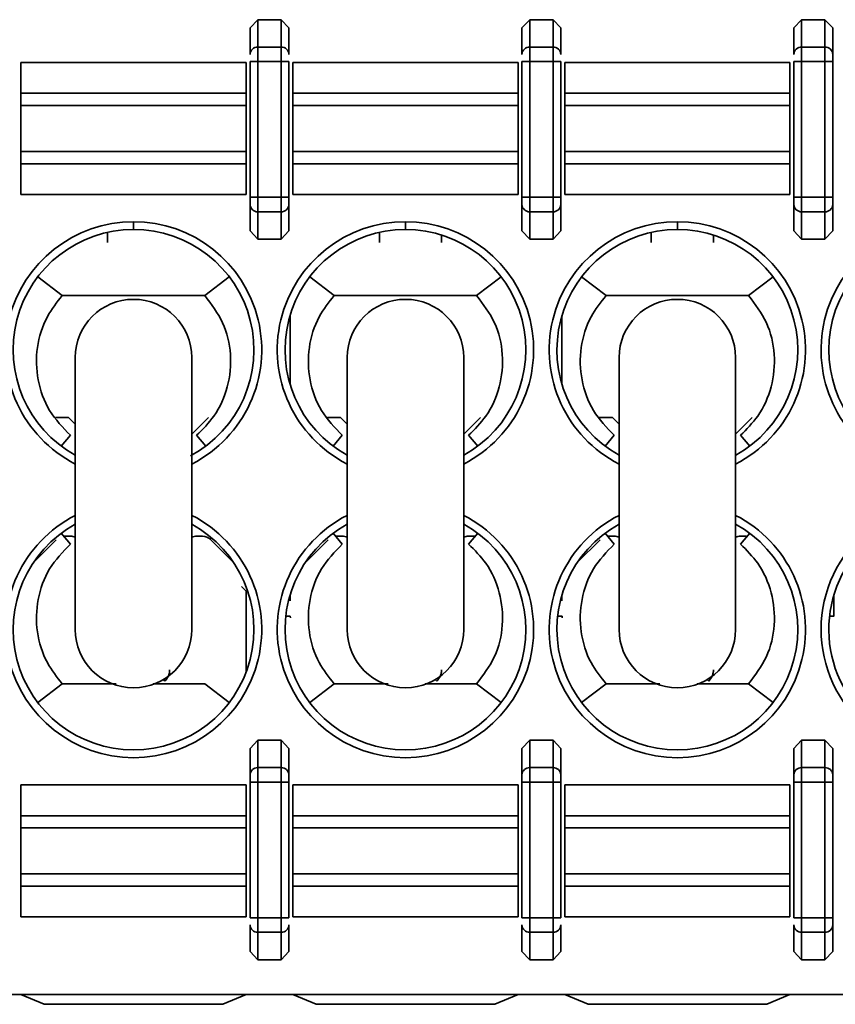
# Model space of a CAD drawing. Header units: millimetres. Extents: x 0 to 420, y 0 to 297.
# Tile 40 of 126: x 121.19 to 126.44, y 226.62 to 232.96. Entities that reach past the tile are written whole.
import ezdxf

# ---------------------------------------------------------------- set-up
doc = ezdxf.new("R2010")
doc.units = ezdxf.units.MM

msp = doc.modelspace()

# ---------------------------------------------------------------- linework, layer by layer
at = {"color": 7, "linetype": 'Continuous', "lineweight": 35}
for p, q in [((122.6768, 232.9068), (122.7268, 232.9601)), ((122.7268, 232.9601), (122.7268, 232.7838)), ((122.7268, 232.9601), (122.8768, 232.9601)), ((122.8768, 232.9601), (122.8768, 232.7838)), ((122.8768, 232.9601), (122.9268, 232.9068)), ((124.4268, 232.9068), (124.4768, 232.9601)), ((124.4768, 232.9601), (124.4768, 232.7838)), ((124.4768, 232.9601), (124.6268, 232.9601)), ((124.6268, 232.9601), (124.6268, 232.7838)), ((124.6268, 232.9601), (124.6768, 232.9068)), ((126.1768, 232.9068), (126.2268, 232.9601)), ((126.2268, 232.9601), (126.2268, 232.7838)), ((126.2268, 232.9601), (126.3768, 232.9601)), ((126.3768, 232.7838), (126.3768, 232.9601)), ((126.3768, 232.9601), (126.4268, 232.9068)), ((122.6768, 232.9068), (122.6768, 232.7368)), ((122.9268, 232.7368), (122.9268, 232.9068)), ((124.4268, 232.9068), (124.4268, 232.7368)), ((124.6768, 232.7368), (124.6768, 232.9068)), ((126.1768, 232.9068), (126.1768, 232.7368)), ((126.4268, 232.7368), (126.4268, 232.9068)), ((122.7268, 232.7838), (122.7268, 232.6899)), ((122.7268, 232.7838), (122.8768, 232.7838)), ((122.8768, 232.7838), (122.8768, 232.6899)), ((124.4768, 232.7838), (124.4768, 232.6899)), ((124.4768, 232.7838), (124.6268, 232.7838)), ((124.6268, 232.7838), (124.6268, 232.6899)), ((126.2268, 232.7838), (126.2268, 232.6899)), ((126.2268, 232.7838), (126.3768, 232.7838)), ((126.3768, 232.6899), (126.3768, 232.7838)), ((121.2018, 232.4864), (121.2018, 232.6849)), ((121.2018, 232.6849), (122.6518, 232.6849)), ((122.6518, 232.4864), (122.6518, 232.6849)), ((122.6768, 232.6899), (122.7268, 232.6899)), ((122.6768, 232.6899), (122.6768, 231.8176)), ((122.7268, 231.8176), (122.7268, 232.6899)), ((122.7268, 232.6899), (122.8768, 232.6899)), ((122.8768, 232.6899), (122.9268, 232.6899)), ((122.8768, 232.6899), (122.8768, 231.8176)), ((122.9268, 231.8176), (122.9268, 232.6899)), ((122.9518, 232.4864), (122.9518, 232.6849)), ((122.9518, 232.6849), (124.4018, 232.6849)), ((124.4018, 232.4864), (124.4018, 232.6849)), ((124.4268, 232.6899), (124.4768, 232.6899)), ((124.4268, 232.6899), (124.4268, 231.8176)), ((124.4768, 231.8176), (124.4768, 232.6899)), ((124.4768, 232.6899), (124.6268, 232.6899)), ((124.6268, 232.6899), (124.6768, 232.6899)), ((124.6268, 232.6899), (124.6268, 231.8176)), ((124.6768, 231.8176), (124.6768, 232.6899)), ((124.7018, 232.4864), (124.7018, 232.6849)), ((124.7018, 232.6849), (126.1518, 232.6849)), ((126.1518, 232.4864), (126.1518, 232.6849)), ((126.1768, 232.6899), (126.2268, 232.6899)), ((126.1768, 232.6899), (126.1768, 231.8176)), ((126.2268, 231.8176), (126.2268, 232.6899)), ((126.2268, 232.6899), (126.3768, 232.6899)), ((126.3768, 232.6899), (126.4268, 232.6899)), ((126.3768, 232.6899), (126.3768, 231.8176)), ((126.4268, 231.8176), (126.4268, 232.6899)), ((121.2018, 232.4076), (121.2018, 232.4864)), ((121.2018, 232.4864), (122.6518, 232.4864)), ((122.6518, 232.4076), (122.6518, 232.4864)), ((122.9518, 232.4076), (122.9518, 232.4864)), ((122.9518, 232.4864), (124.4018, 232.4864)), ((124.4018, 232.4076), (124.4018, 232.4864)), ((124.7018, 232.4076), (124.7018, 232.4864)), ((124.7018, 232.4864), (126.1518, 232.4864)), ((126.1518, 232.4076), (126.1518, 232.4864)), ((121.2018, 232.1122), (121.2018, 232.4076)), ((121.2018, 232.4076), (122.6518, 232.4076)), ((122.6518, 232.1122), (122.6518, 232.4076)), ((122.9518, 232.1122), (122.9518, 232.4076)), ((122.9518, 232.4076), (124.4018, 232.4076)), ((124.4018, 232.1122), (124.4018, 232.4076)), ((124.7018, 232.1122), (124.7018, 232.4076)), ((124.7018, 232.4076), (126.1518, 232.4076)), ((126.1518, 232.1122), (126.1518, 232.4076)), ((121.2018, 232.0333), (121.2018, 232.1122)), ((122.6518, 232.1122), (121.2018, 232.1122)), ((122.6518, 232.0333), (122.6518, 232.1122)), ((122.9518, 232.0333), (122.9518, 232.1122)), ((124.4018, 232.1122), (122.9518, 232.1122)), ((124.4018, 232.0333), (124.4018, 232.1122)), ((124.7018, 232.0333), (124.7018, 232.1122)), ((126.1518, 232.1122), (124.7018, 232.1122)), ((126.1518, 232.0333), (126.1518, 232.1122)), ((121.2018, 231.8349), (121.2018, 232.0333)), ((122.6518, 232.0333), (121.2018, 232.0333)), ((122.6518, 231.8349), (122.6518, 232.0333)), ((122.9518, 231.8349), (122.9518, 232.0333)), ((122.9518, 232.0333), (124.4018, 232.0333)), ((124.4018, 231.8349), (124.4018, 232.0333)), ((124.7018, 231.8349), (124.7018, 232.0333)), ((124.7018, 232.0333), (126.1518, 232.0333)), ((126.1518, 231.8349), (126.1518, 232.0333)), ((122.6518, 231.8349), (121.2018, 231.8349)), ((124.4018, 231.8349), (122.9518, 231.8349)), ((126.1518, 231.8349), (124.7018, 231.8349)), ((122.7268, 231.8176), (122.6768, 231.8176)), ((122.6768, 231.7706), (122.6768, 231.6006)), ((122.7268, 231.7236), (122.7268, 231.8176)), ((122.8768, 231.8176), (122.7268, 231.8176)), ((122.8768, 231.7236), (122.8768, 231.8176)), ((122.9268, 231.8176), (122.8768, 231.8176)), ((122.9268, 231.6006), (122.9268, 231.7706)), ((124.4768, 231.8176), (124.4268, 231.8176)), ((124.4268, 231.7706), (124.4268, 231.6006)), ((124.4768, 231.7236), (124.4768, 231.8176)), ((124.6268, 231.8176), (124.4768, 231.8176)), ((124.6268, 231.7236), (124.6268, 231.8176)), ((124.6768, 231.8176), (124.6268, 231.8176)), ((124.6768, 231.6006), (124.6768, 231.7706)), ((126.2268, 231.8176), (126.1768, 231.8176)), ((126.1768, 231.7706), (126.1768, 231.6006)), ((126.2268, 231.7236), (126.2268, 231.8176)), ((126.3768, 231.8176), (126.2268, 231.8176)), ((126.3768, 231.7236), (126.3768, 231.8176)), ((126.4268, 231.8176), (126.3768, 231.8176)), ((126.4268, 231.6006), (126.4268, 231.7706)), ((122.8768, 231.7236), (122.7268, 231.7236)), ((122.7268, 231.5474), (122.7268, 231.7236)), ((122.8768, 231.5474), (122.8768, 231.7236)), ((124.6268, 231.7236), (124.4768, 231.7236)), ((124.4768, 231.5474), (124.4768, 231.7236)), ((124.6268, 231.5474), (124.6268, 231.7236)), ((126.3768, 231.7236), (126.2268, 231.7236)), ((126.2268, 231.5474), (126.2268, 231.7236)), ((126.3768, 231.5474), (126.3768, 231.7236)), ((121.9268, 231.6099), (121.9268, 231.6599)), ((123.6768, 231.6599), (123.6768, 231.6099)), ((125.4268, 231.6099), (125.4268, 231.6599)), ((121.7592, 231.5251), (121.7592, 231.5915)), ((122.7268, 231.5474), (122.6768, 231.6006)), ((122.9268, 231.6006), (122.8768, 231.5474)), ((123.5092, 231.5251), (123.5092, 231.5915)), ((124.4768, 231.5474), (124.4268, 231.6006)), ((124.6768, 231.6006), (124.6268, 231.5474)), ((125.2592, 231.5251), (125.2592, 231.5915)), ((126.2268, 231.5474), (126.1768, 231.6006)), ((126.4268, 231.6006), (126.3768, 231.5474)), ((122.8768, 231.5474), (122.7268, 231.5474)), ((123.9092, 231.5251), (123.9092, 231.5742)), ((124.6268, 231.5474), (124.4768, 231.5474)), ((125.6592, 231.5251), (125.6592, 231.5742)), ((126.3768, 231.5474), (126.2268, 231.5474)), ((121.4685, 231.1849), (121.3109, 231.3053)), ((122.5427, 231.3053), (122.385, 231.1849)), ((123.0609, 231.3053), (123.2185, 231.1849)), ((124.135, 231.1849), (124.2927, 231.3053)), ((124.9685, 231.1849), (124.8109, 231.3053)), ((126.0427, 231.3053), (125.885, 231.1849)), ((121.4685, 231.1849), (122.385, 231.1849)), ((123.2185, 231.1849), (124.135, 231.1849)), ((124.9685, 231.1849), (125.885, 231.1849)), ((122.9342, 231.0566), (122.9342, 230.6131)), ((124.6842, 231.0566), (124.6842, 230.6131)), ((121.5518, 230.7849), (121.5518, 229.0349)), ((122.3018, 229.0349), (122.3018, 230.7849)), ((123.3018, 230.7849), (123.3018, 229.0349)), ((124.0518, 229.0349), (124.0518, 230.7849)), ((125.0518, 230.7849), (125.0518, 229.0349)), ((125.8018, 229.0349), (125.8018, 230.7849)), ((121.4244, 230.4001), (121.5092, 230.4001)), ((121.5092, 230.4001), (121.5518, 230.3575)), ((122.3018, 230.2927), (122.4092, 230.4001)), ((123.1745, 230.4001), (123.2592, 230.4001)), ((123.2592, 230.4001), (123.3018, 230.3575)), ((124.0518, 230.2927), (124.1592, 230.4001)), ((124.9244, 230.4001), (125.0092, 230.4001)), ((125.0092, 230.4001), (125.0518, 230.3575)), ((125.8018, 230.2927), (125.9092, 230.4001)), ((121.5206, 230.2849), (121.4612, 230.2154)), ((122.333, 230.2849), (122.3924, 230.2154)), ((123.2706, 230.2849), (123.2112, 230.2154)), ((124.083, 230.2849), (124.1424, 230.2154)), ((125.0206, 230.2849), (124.9612, 230.2154)), ((125.833, 230.2849), (125.8924, 230.2154)), ((122.3018, 230.1575), (122.3023, 230.1569)), ((124.0518, 230.1575), (124.0523, 230.1569)), ((125.8018, 230.1575), (125.8023, 230.1569)), ((121.4612, 229.6544), (121.5206, 229.5849)), ((121.5207, 229.6351), (121.4828, 229.6351)), ((122.3707, 229.6351), (122.3328, 229.6351)), ((123.2112, 229.6544), (123.2706, 229.5849)), ((123.2707, 229.6351), (123.2328, 229.6351)), ((124.1207, 229.6351), (124.0828, 229.6351)), ((124.1424, 229.6544), (124.083, 229.5849)), ((124.9612, 229.6544), (125.0206, 229.5849)), ((125.0207, 229.6351), (124.9828, 229.6351)), ((125.8707, 229.6351), (125.8328, 229.6351)), ((125.8924, 229.6544), (125.833, 229.5849)), ((121.4298, 229.6131), (121.2829, 229.4662)), ((122.5707, 229.4662), (122.4238, 229.6131)), ((123.1798, 229.6131), (123.0329, 229.4662)), ((124.9298, 229.6131), (124.7829, 229.4662)), ((122.6518, 228.761), (122.6518, 229.2815)), ((122.9342, 229.2566), (122.9342, 229.2199)), ((124.6842, 229.2566), (124.6842, 229.2199)), ((126.4342, 229.2566), (126.4342, 229.2199)), ((122.935, 229.12), (122.9365, 229.1109)), ((124.685, 229.12), (124.6865, 229.1109)), ((121.4685, 228.6849), (121.3109, 228.5645)), ((121.4685, 228.6849), (121.8146, 228.6849)), ((122.0533, 228.6849), (122.385, 228.6849)), ((122.1189, 228.7128), (122.1286, 228.7031)), ((122.5427, 228.5645), (122.385, 228.6849)), ((123.2185, 228.6849), (123.0609, 228.5645)), ((123.2185, 228.6849), (123.5646, 228.6849)), ((123.8033, 228.6849), (124.135, 228.6849)), ((123.8689, 228.7128), (123.8786, 228.7031)), ((124.135, 228.6849), (124.2927, 228.5645)), ((124.9685, 228.6849), (124.8109, 228.5645)), ((124.9685, 228.6849), (125.3146, 228.6849)), ((125.5533, 228.6849), (125.885, 228.6849)), ((125.6189, 228.7128), (125.6286, 228.7031)), ((125.885, 228.6849), (126.0427, 228.5645)), ((122.6768, 228.2691), (122.7268, 228.3223)), ((122.7268, 228.3223), (122.7268, 228.1461)), ((122.7268, 228.3223), (122.8768, 228.3223)), ((122.8768, 228.3223), (122.8768, 228.1461)), ((122.8768, 228.3223), (122.9268, 228.2691)), ((124.4268, 228.2691), (124.4768, 228.3223)), ((124.4768, 228.3223), (124.4768, 228.1461)), ((124.4768, 228.3223), (124.6268, 228.3223)), ((124.6268, 228.3223), (124.6268, 228.1461)), ((124.6268, 228.3223), (124.6768, 228.2691)), ((126.1768, 228.2691), (126.2268, 228.3223)), ((126.2268, 228.3223), (126.2268, 228.1461)), ((126.2268, 228.3223), (126.3768, 228.3223)), ((126.3768, 228.3223), (126.3768, 228.1461)), ((126.3768, 228.3223), (126.4268, 228.2691)), ((122.6768, 228.2691), (122.6768, 228.0991)), ((122.9268, 228.0991), (122.9268, 228.2691)), ((124.4268, 228.2691), (124.4268, 228.0991)), ((124.6768, 228.0991), (124.6768, 228.2691)), ((126.1768, 228.2691), (126.1768, 228.0991)), ((126.4268, 228.0991), (126.4268, 228.2691)), ((122.7268, 228.1461), (122.7268, 228.0521)), ((122.7268, 228.1461), (122.8768, 228.1461)), ((122.8768, 228.1461), (122.8768, 228.0521)), ((124.4768, 228.1461), (124.4768, 228.0521)), ((124.4768, 228.1461), (124.6268, 228.1461)), ((124.6268, 228.1461), (124.6268, 228.0521)), ((126.2268, 228.1461), (126.2268, 228.0521)), ((126.2268, 228.1461), (126.3768, 228.1461)), ((126.3768, 228.1461), (126.3768, 228.0521)), ((121.2018, 228.0349), (121.2018, 227.8364)), ((121.2018, 228.0349), (122.6518, 228.0349)), ((122.6518, 228.0349), (122.6518, 227.8364)), ((122.6768, 228.0521), (122.7268, 228.0521)), ((122.6768, 228.0521), (122.6768, 227.1799)), ((122.7268, 227.1799), (122.7268, 228.0521)), ((122.7268, 228.0521), (122.8768, 228.0521)), ((122.8768, 228.0521), (122.9268, 228.0521)), ((122.8768, 228.0521), (122.8768, 227.1799)), ((122.9268, 227.1799), (122.9268, 228.0521)), ((122.9518, 228.0349), (122.9518, 227.8364)), ((122.9518, 228.0349), (124.4018, 228.0349)), ((124.4018, 228.0349), (124.4018, 227.8364)), ((124.4268, 228.0521), (124.4768, 228.0521)), ((124.4268, 228.0521), (124.4268, 227.1799)), ((124.4768, 227.1799), (124.4768, 228.0521)), ((124.4768, 228.0521), (124.6268, 228.0521)), ((124.6268, 228.0521), (124.6768, 228.0521)), ((124.6268, 228.0521), (124.6268, 227.1799)), ((124.6768, 227.1799), (124.6768, 228.0521)), ((124.7018, 228.0349), (124.7018, 227.8364)), ((124.7018, 228.0349), (126.1518, 228.0349)), ((126.1518, 228.0349), (126.1518, 227.8364)), ((126.1768, 228.0521), (126.2268, 228.0521)), ((126.1768, 228.0521), (126.1768, 227.1799)), ((126.2268, 227.1799), (126.2268, 228.0521)), ((126.2268, 228.0521), (126.3768, 228.0521)), ((126.3768, 228.0521), (126.4268, 228.0521)), ((126.3768, 228.0521), (126.3768, 227.1799)), ((126.4268, 227.1799), (126.4268, 228.0521)), ((121.2018, 227.8364), (121.2018, 227.7576)), ((122.6518, 227.8364), (121.2018, 227.8364)), ((122.6518, 227.8364), (122.6518, 227.7576)), ((122.9518, 227.8364), (122.9518, 227.7576)), ((124.4018, 227.8364), (122.9518, 227.8364)), ((124.4018, 227.8364), (124.4018, 227.7576)), ((124.7018, 227.8364), (124.7018, 227.7576)), ((124.7018, 227.8364), (126.1518, 227.8364)), ((126.1518, 227.8364), (126.1518, 227.7576)), ((121.2018, 227.7576), (121.2018, 227.4622)), ((121.2018, 227.7576), (122.6518, 227.7576)), ((122.6518, 227.7576), (122.6518, 227.4622)), ((122.9518, 227.7576), (122.9518, 227.4622)), ((122.9518, 227.7576), (124.4018, 227.7576)), ((124.4018, 227.7576), (124.4018, 227.4622)), ((124.7018, 227.7576), (124.7018, 227.4622)), ((124.7018, 227.7576), (126.1518, 227.7576)), ((126.1518, 227.7576), (126.1518, 227.4622)), ((121.2018, 227.4622), (121.2018, 227.3833)), ((122.6518, 227.4622), (121.2018, 227.4622)), ((122.6518, 227.4622), (122.6518, 227.3833)), ((122.9518, 227.4622), (122.9518, 227.3833)), ((124.4018, 227.4622), (122.9518, 227.4622)), ((124.4018, 227.4622), (124.4018, 227.3833)), ((124.7018, 227.4622), (124.7018, 227.3833)), ((126.1518, 227.4622), (124.7018, 227.4622)), ((126.1518, 227.4622), (126.1518, 227.3833)), ((121.2018, 227.3833), (121.2018, 227.1849)), ((122.6518, 227.3833), (121.2018, 227.3833)), ((122.6518, 227.3833), (122.6518, 227.1849)), ((122.9518, 227.3833), (122.9518, 227.1849)), ((124.4018, 227.3833), (122.9518, 227.3833)), ((124.4018, 227.3833), (124.4018, 227.1849)), ((124.7018, 227.3833), (124.7018, 227.1849)), ((126.1518, 227.3833), (124.7018, 227.3833)), ((126.1518, 227.3833), (126.1518, 227.1849)), ((122.6518, 227.1849), (121.2018, 227.1849)), ((122.7268, 227.1799), (122.6768, 227.1799)), ((122.7268, 227.0859), (122.7268, 227.1799)), ((122.8768, 227.1799), (122.7268, 227.1799)), ((122.8768, 227.1799), (122.8768, 227.0859)), ((122.8768, 227.1799), (122.9268, 227.1799)), ((124.4018, 227.1849), (122.9518, 227.1849)), ((124.4768, 227.1799), (124.4268, 227.1799)), ((124.4768, 227.0859), (124.4768, 227.1799)), ((124.6268, 227.1799), (124.4768, 227.1799)), ((124.6268, 227.0859), (124.6268, 227.1799)), ((124.6768, 227.1799), (124.6268, 227.1799)), ((126.1518, 227.1849), (124.7018, 227.1849)), ((126.2268, 227.1799), (126.1768, 227.1799)), ((126.2268, 227.0859), (126.2268, 227.1799)), ((126.3768, 227.1799), (126.2268, 227.1799)), ((126.3768, 227.0859), (126.3768, 227.1799)), ((126.4268, 227.1799), (126.3768, 227.1799)), ((122.6768, 227.1329), (122.6768, 226.9629)), ((122.8768, 227.0859), (122.7268, 227.0859)), ((122.7268, 226.9097), (122.7268, 227.0859)), ((122.8768, 226.9097), (122.8768, 227.0859)), ((122.9268, 226.9629), (122.9268, 227.1329)), ((124.4268, 227.1329), (124.4268, 226.9629)), ((124.6268, 227.0859), (124.4768, 227.0859)), ((124.4768, 226.9097), (124.4768, 227.0859)), ((124.6268, 226.9097), (124.6268, 227.0859)), ((124.6768, 226.9629), (124.6768, 227.1329)), ((126.1768, 227.1329), (126.1768, 226.9629)), ((126.3768, 227.0859), (126.2268, 227.0859)), ((126.2268, 226.9097), (126.2268, 227.0859)), ((126.3768, 226.9097), (126.3768, 227.0859)), ((126.4268, 226.9629), (126.4268, 227.1329)), ((122.7268, 226.9097), (122.6768, 226.9629)), ((122.9268, 226.9629), (122.8768, 226.9097)), ((124.4768, 226.9097), (124.4268, 226.9629)), ((124.6768, 226.9629), (124.6268, 226.9097)), ((126.2268, 226.9097), (126.1768, 226.9629)), ((126.4268, 226.9629), (126.3768, 226.9097)), ((122.8768, 226.9097), (122.7268, 226.9097)), ((124.6268, 226.9097), (124.4768, 226.9097)), ((126.3768, 226.9097), (126.2268, 226.9097)), ((119.1018, 226.6849), (136.805, 226.6849)), ((121.2018, 226.6849), (121.3518, 226.6224)), ((122.5018, 226.6224), (122.6518, 226.6849)), ((122.9518, 226.6849), (123.1018, 226.6224)), ((124.2518, 226.6224), (124.4018, 226.6849)), ((124.7018, 226.6849), (124.8518, 226.6224)), ((126.0018, 226.6224), (126.1518, 226.6849)), ((121.3518, 226.6224), (122.5018, 226.6224)), ((123.1018, 226.6224), (124.2518, 226.6224)), ((124.8518, 226.6224), (126.0018, 226.6224))]:
    msp.add_line(p, q, dxfattribs=at)
at = {"color": 8, "linetype": 'Continuous', "lineweight": 35}
for p, q in [((122.6518, 229.2815), (122.6214, 229.3119)), ((122.9065, 229.12), (122.935, 229.12)), ((124.6565, 229.12), (124.685, 229.12)), ((126.4065, 229.12), (126.435, 229.12))]:
    msp.add_line(p, q, dxfattribs=at)
at = {"color": 7, "linetype": 'Continuous', "lineweight": 35}
for centre, radius, start, end in [((122.7253, 232.7353), 0.0486, 88.27756, 178.15942), ((122.8782, 232.7353), 0.0486, 1.84058, 91.72244), ((124.4753, 232.7353), 0.0486, 88.27756, 178.15942), ((124.6282, 232.7353), 0.0486, 1.84058, 91.72244), ((126.2253, 232.7353), 0.0486, 88.27756, 178.15942), ((126.3782, 232.7353), 0.0486, 1.84058, 91.72244), ((122.7253, 231.7722), 0.0486, 181.84112, 271.72134), ((122.8782, 231.7722), 0.0486, 268.27866, 358.15888), ((124.4753, 231.7722), 0.0486, 181.84112, 271.72134), ((124.6282, 231.7722), 0.0486, 268.27866, 358.15888), ((126.2253, 231.7722), 0.0486, 181.84112, 271.72134), ((126.3782, 231.7722), 0.0486, 268.27866, 358.15888), ((121.9268, 230.8349), 0.825, 90, 242.96431), ((121.9268, 230.8349), 0.825, 297.03569, 90), ((123.6768, 230.8349), 0.825, 90, 242.96431), ((123.6768, 230.8349), 0.825, 297.03569, 90), ((125.4268, 230.8349), 0.825, 90, 242.96431), ((125.4268, 230.8349), 0.825, 297.03569, 90), ((127.1768, 230.8349), 0.825, 90, 242.96431), ((121.9268, 230.8349), 0.775, 90, 241.06147), ((121.9268, 230.8349), 0.775, 298.28632, 90), ((123.6768, 230.8349), 0.775, 90, 241.06147), ((123.6768, 230.8349), 0.775, 298.98469, 90), ((125.4268, 230.8349), 0.775, 90, 241.06147), ((125.4268, 230.8349), 0.775, 298.98468, 90), ((127.1768, 230.8349), 0.775, 90, 241.06147), ((121.9268, 230.7849), 0.375, 0, 180), ((123.6768, 230.7849), 0.375, 0, 180), ((125.4268, 230.7849), 0.375, 0, 180), ((121.9268, 229.0349), 0.825, 117.03569, 270), ((121.9268, 229.0349), 0.825, 270, 62.96431), ((123.6768, 229.0349), 0.825, 117.03569, 270), ((123.6768, 229.0349), 0.825, 270, 62.96431), ((125.4268, 229.0349), 0.825, 117.03569, 270), ((125.4268, 229.0349), 0.825, 270, 62.96431), ((127.1768, 229.0349), 0.825, 117.03569, 217.37124), ((121.9268, 229.0349), 0.775, 118.93853, 270), ((121.9268, 229.0349), 0.775, 270, 61.06147), ((123.6768, 229.0349), 0.775, 118.93853, 61.06147), ((125.4268, 229.0349), 0.775, 118.93853, 61.06147), ((127.1768, 229.0349), 0.775, 118.93853, 217.37124), ((121.5207, 229.5601), 0.075, 65.53012, 90), ((122.3328, 229.5601), 0.075, 90, 114.46988), ((122.3707, 229.5601), 0.075, 45, 90), ((123.2707, 229.5601), 0.075, 65.53012, 90), ((124.0828, 229.5601), 0.075, 90, 114.46988), ((125.0207, 229.5601), 0.075, 65.53012, 90), ((125.8328, 229.5601), 0.075, 90, 114.46988), ((121.9268, 229.0349), 0.375, 180, 0), ((123.6768, 229.0349), 0.375, 180, 0), ((125.4268, 229.0349), 0.375, 180, 0), ((122.7253, 228.0976), 0.0486, 88.27756, 178.15942), ((122.8782, 228.0976), 0.0486, 1.84058, 91.72244), ((124.4753, 228.0976), 0.0486, 88.27756, 178.15942), ((124.6282, 228.0976), 0.0486, 1.84058, 91.72244), ((126.2253, 228.0976), 0.0486, 88.27756, 178.15942), ((126.3782, 228.0976), 0.0486, 1.84058, 91.72244), ((122.7253, 227.1345), 0.0486, 181.84058, 271.72244), ((122.8782, 227.1345), 0.0486, 268.27756, 358.15942), ((124.4753, 227.1345), 0.0486, 181.84058, 271.72244), ((124.6282, 227.1345), 0.0486, 268.27756, 358.15942), ((126.2253, 227.1345), 0.0486, 181.84058, 271.72244), ((126.3782, 227.1345), 0.0486, 268.27756, 358.15942)]:
    msp.add_arc(centre, radius, start, end, dxfattribs=at)
for points, knots in [([(126.4268, 232.6899), (126.4268, 232.6949), (126.4268, 232.7051), (126.4268, 232.7188), (126.4268, 232.7304), (126.4268, 232.7347), (126.4268, 232.7368)], [0, 0, 0, 0, 0.24821, 0.499724, 0.748432, 1, 1, 1, 1]), ([(122.6768, 231.8176), (122.6768, 231.8125), (122.6768, 231.8023), (122.6768, 231.7886), (122.6768, 231.777), (122.6768, 231.7728), (122.6768, 231.7706)], [0, 0, 0, 0, 0.2485926, 0.4999984, 0.7488151, 1, 1, 1, 1]), ([(122.9268, 231.7706), (122.9268, 231.7728), (122.9268, 231.7771), (122.9268, 231.7885), (122.9268, 231.8022), (122.9268, 231.8125), (122.9268, 231.8176)], [0, 0, 0, 0, 0.248205, 0.49972, 0.748435, 1, 1, 1, 1]), ([(124.4268, 231.8176), (124.4268, 231.8125), (124.4268, 231.8023), (124.4268, 231.7886), (124.4268, 231.777), (124.4268, 231.7728), (124.4268, 231.7706)], [0, 0, 0, 0, 0.2485926, 0.4999984, 0.7488151, 1, 1, 1, 1]), ([(124.6768, 231.7706), (124.6768, 231.7728), (124.6768, 231.7771), (124.6768, 231.7885), (124.6768, 231.8022), (124.6768, 231.8125), (124.6768, 231.8176)], [0, 0, 0, 0, 0.248205, 0.49972, 0.748435, 1, 1, 1, 1]), ([(126.1768, 231.8176), (126.1768, 231.8125), (126.1768, 231.8023), (126.1768, 231.7886), (126.1768, 231.777), (126.1768, 231.7728), (126.1768, 231.7706)], [0, 0, 0, 0, 0.2485926, 0.4999984, 0.7488151, 1, 1, 1, 1]), ([(126.4268, 231.7706), (126.4268, 231.7728), (126.4268, 231.7771), (126.4268, 231.7885), (126.4268, 231.8022), (126.4268, 231.8125), (126.4268, 231.8176)], [0, 0, 0, 0, 0.248205, 0.49972, 0.748435, 1, 1, 1, 1]), ([(121.5206, 230.2849), (121.4719, 230.3355), (121.3744, 230.4369), (121.302, 230.6395), (121.2969, 230.8506), (121.3557, 231.0421), (121.4337, 231.1409), (121.4685, 231.1849)], [0, 0, 0, 0, 0.208493, 0.417028, 0.625456, 0.83301, 1, 1, 1, 1]), ([(122.385, 231.1849), (122.4277, 231.1288), (122.513, 231.0165), (122.5614, 230.8063), (122.5416, 230.5959), (122.461, 230.4129), (122.3723, 230.3243), (122.333, 230.2849)], [0, 0, 0, 0, 0.209021, 0.418065, 0.626762, 0.834193, 1, 1, 1, 1]), ([(123.2706, 230.2849), (123.2219, 230.3355), (123.1244, 230.4369), (123.0519, 230.6395), (123.047, 230.8506), (123.1057, 231.0421), (123.1837, 231.1409), (123.2185, 231.1849)], [0, 0, 0, 0, 0.208496, 0.417034, 0.625464, 0.833016, 1, 1, 1, 1]), ([(124.135, 231.1849), (124.1777, 231.1288), (124.263, 231.0165), (124.3114, 230.8063), (124.2916, 230.5959), (124.211, 230.4129), (124.1223, 230.3243), (124.083, 230.2849)], [0, 0, 0, 0, 0.209021, 0.418062, 0.626758, 0.834184, 1, 1, 1, 1]), ([(125.0206, 230.2849), (124.9719, 230.3355), (124.8744, 230.4369), (124.802, 230.6395), (124.7969, 230.8506), (124.8557, 231.0421), (124.9337, 231.1409), (124.9685, 231.1849)], [0, 0, 0, 0, 0.208493, 0.417028, 0.625456, 0.83301, 1, 1, 1, 1]), ([(125.885, 231.1849), (125.9277, 231.1288), (126.013, 231.0165), (126.0614, 230.8063), (126.0416, 230.5959), (125.961, 230.4129), (125.8723, 230.3243), (125.833, 230.2849)], [0, 0, 0, 0, 0.209021, 0.418065, 0.626762, 0.834193, 1, 1, 1, 1]), ([(121.5206, 229.5849), (121.4719, 229.5342), (121.3744, 229.4328), (121.3019, 229.2302), (121.297, 229.0191), (121.3557, 228.8276), (121.4337, 228.7289), (121.4685, 228.6849)], [0, 0, 0, 0, 0.208496, 0.417034, 0.625464, 0.833015, 1, 1, 1, 1]), ([(123.2706, 229.5849), (123.2219, 229.5342), (123.1244, 229.4328), (123.0519, 229.2302), (123.047, 229.0191), (123.1057, 228.8276), (123.1837, 228.7289), (123.2185, 228.6849)], [0, 0, 0, 0, 0.208496, 0.417034, 0.625464, 0.833016, 1, 1, 1, 1]), ([(124.135, 228.6849), (124.1777, 228.741), (124.263, 228.8532), (124.3114, 229.0634), (124.2916, 229.2739), (124.211, 229.4568), (124.1223, 229.5455), (124.083, 229.5849)], [0, 0, 0, 0, 0.209019, 0.418061, 0.626756, 0.834185, 1, 1, 1, 1]), ([(125.0206, 229.5849), (124.9719, 229.5342), (124.8744, 229.4328), (124.8019, 229.2302), (124.797, 229.0191), (124.8557, 228.8276), (124.9337, 228.7289), (124.9685, 228.6849)], [0, 0, 0, 0, 0.208496, 0.417034, 0.625464, 0.833016, 1, 1, 1, 1]), ([(125.885, 228.6849), (125.9277, 228.741), (126.013, 228.8532), (126.0614, 229.0634), (126.0416, 229.2739), (125.961, 229.4568), (125.8723, 229.5455), (125.833, 229.5849)], [0, 0, 0, 0, 0.209019, 0.418061, 0.626756, 0.834185, 1, 1, 1, 1]), ([(126.4342, 229.2199), (126.4343, 229.2072), (126.4344, 229.1819), (126.4346, 229.1496), (126.4348, 229.1262), (126.4349, 229.1221), (126.435, 229.12)], [0, 0, 0, 0, 0.249998, 0.499999, 0.75, 1, 1, 1, 1]), ([(122.1592, 228.7751), (122.1591, 228.7718), (122.1589, 228.7649), (122.1566, 228.7505), (122.1472, 228.7227), (122.1367, 228.7116), (122.1286, 228.7031)], [0, 0, 0, 0, 0.066971, 0.143328, 0.344481, 1, 1, 1, 1]), ([(123.9092, 228.7751), (123.9091, 228.7718), (123.9089, 228.7649), (123.9066, 228.7505), (123.8972, 228.7227), (123.8867, 228.7116), (123.8786, 228.7031)], [0, 0, 0, 0, 0.066971, 0.143327, 0.344481, 1, 1, 1, 1]), ([(125.6592, 228.7751), (125.6591, 228.7718), (125.6589, 228.7649), (125.6566, 228.7505), (125.6472, 228.7227), (125.6367, 228.7116), (125.6286, 228.7031)], [0, 0, 0, 0, 0.066965, 0.143322, 0.344477, 1, 1, 1, 1]), ([(122.6768, 228.0991), (122.6768, 228.097), (122.6768, 228.0927), (122.6768, 228.0812), (122.6768, 228.0675), (122.6768, 228.0573), (122.6768, 228.0521)], [0, 0, 0, 0, 0.2485906, 0.4999983, 0.7488151, 1, 1, 1, 1]), ([(122.9268, 228.0521), (122.9268, 228.0572), (122.9268, 228.0674), (122.9268, 228.0811), (122.9268, 228.0927), (122.9268, 228.097), (122.9268, 228.0991)], [0, 0, 0, 0, 0.248204, 0.499719, 0.748434, 1, 1, 1, 1]), ([(124.4268, 228.0991), (124.4268, 228.097), (124.4268, 228.0927), (124.4268, 228.0812), (124.4268, 228.0675), (124.4268, 228.0573), (124.4268, 228.0521)], [0, 0, 0, 0, 0.2485906, 0.4999983, 0.7488151, 1, 1, 1, 1]), ([(124.6768, 228.0521), (124.6768, 228.0572), (124.6768, 228.0674), (124.6768, 228.0811), (124.6768, 228.0927), (124.6768, 228.097), (124.6768, 228.0991)], [0, 0, 0, 0, 0.248204, 0.499719, 0.748434, 1, 1, 1, 1]), ([(126.1768, 228.0991), (126.1768, 228.097), (126.1768, 228.0927), (126.1768, 228.0812), (126.1768, 228.0675), (126.1768, 228.0573), (126.1768, 228.0521)], [0, 0, 0, 0, 0.2485906, 0.4999983, 0.7488151, 1, 1, 1, 1]), ([(126.4268, 228.0521), (126.4268, 228.0572), (126.4268, 228.0674), (126.4268, 228.0811), (126.4268, 228.0927), (126.4268, 228.097), (126.4268, 228.0991)], [0, 0, 0, 0, 0.248204, 0.499719, 0.748434, 1, 1, 1, 1]), ([(126.4268, 227.1329), (126.4268, 227.135), (126.4268, 227.1393), (126.4268, 227.1508), (126.4268, 227.1645), (126.4268, 227.1748), (126.4268, 227.1799)], [0, 0, 0, 0, 0.2482038, 0.4997227, 0.7484365, 1, 1, 1, 1])]:
    msp.add_open_spline(points, degree=3, knots=knots, dxfattribs=at)

doc.saveas('drawing.dxf')
